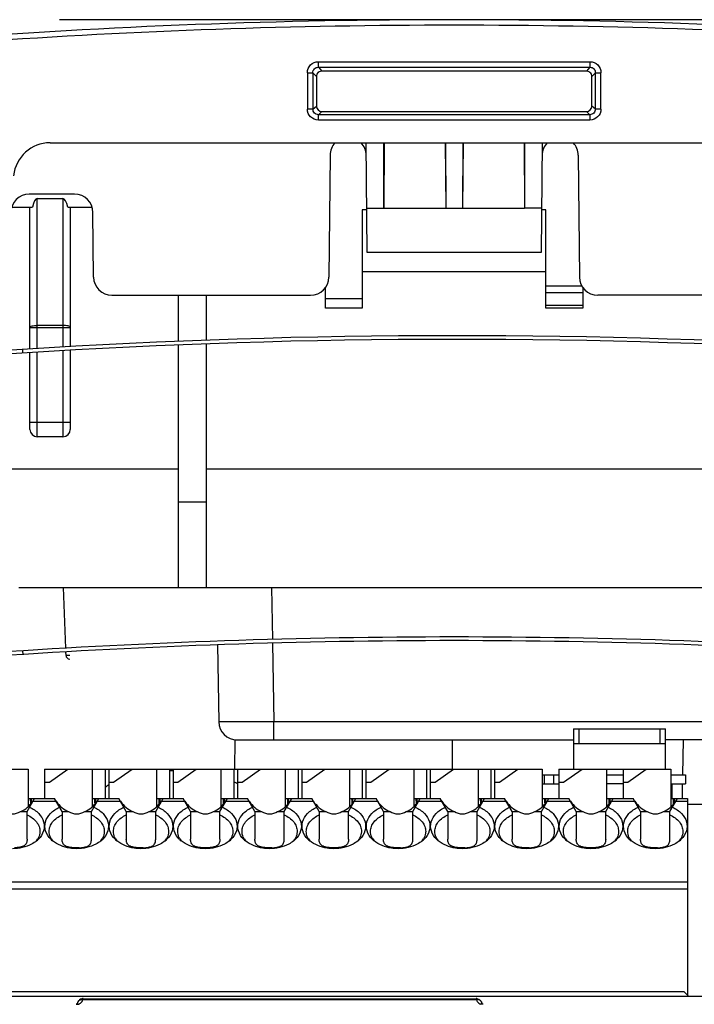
# Model space of a CAD drawing. Header units: millimetres. Extents: x 88 to 1193, y 471 to 1243.
# Tile 24 of 47: x 244 to 281, y 888 to 942. Entities that reach past the tile are written whole.
import ezdxf

# ---------------------------------------------------------------- set-up
doc = ezdxf.new("R2010")
doc.units = ezdxf.units.MM
doc.header["$LTSCALE"] = 20
doc.layers.get('0').update_dxf_attribs({"linetype": 'CONTINUOUS'})
for name, color, linetype in [('03_ALL_AXES', 7, 'CONTINUOUS'), ('07_ALL_FEATURES', 7, 'CONTINUOUS'), ('7_ALL_FEATURES', 7, 'CONTINUOUS')]:
    doc.layers.add(name, color=color, linetype=linetype)

msp = doc.modelspace()

# ---------------------------------------------------------------- linework, layer by layer
at = {"color": 0, "linetype": 'Continuous'}
for p, q in [((263.925, 931.249), (263.942, 934.817)), ((267.283, 934.817), (267.3, 931.249)), ((268.242, 934.817), (268.225, 931.249)), ((271.583, 934.817), (271.6, 931.249)), ((263.925, 931.249), (271.6, 931.249)), ((272.508, 928.836), (263.017, 928.836))]:
    msp.add_line(p, q, dxfattribs=at)
at = {"layer": '03_ALL_AXES', "color": 0, "linetype": 'Continuous'}
for p, q in [((244.662, 923.588), (244.662, 931.317)), ((246.862, 931.317), (246.862, 923.713)), ((262.762, 927.817), (272.762, 927.817)), ((244.662, 924.762), (246.862, 924.762)), ((245.062, 923.611), (245.062, 924.871)), ((246.462, 924.871), (245.062, 924.871)), ((246.462, 924.871), (246.462, 923.69)), ((246.462, 923.49), (246.462, 918.817)), ((246.862, 923.513), (246.862, 919.217)), ((244.662, 919.217), (244.662, 923.388)), ((245.062, 918.817), (245.062, 923.411)), ((244.662, 919.617), (246.862, 919.617)), ((246.462, 918.817), (245.062, 918.817)), ((286.23, 917.052), (254.262, 917.052)), ((252.762, 910.617), (283.612, 910.617)), ((257.817, 910.617), (257.867, 907.774)), ((254.872, 907.489), (254.945, 903.3)), ((257.87, 907.574), (257.945, 903.3)), ((257.945, 902.317), (257.945, 903.3)), ((283.612, 903.3), (257.945, 903.3)), ((255.824, 900.717), (255.838, 902.32)), ((255.838, 902.317), (274.262, 902.317)), ((267.662, 902.317), (267.662, 900.717)), ((281.312, 902.317), (279.262, 902.317)), ((280.223, 902.317), (280.19, 900.42)), ((280.182, 899.92), (280.168, 899.117)), ((280.462, 898.817), (281.312, 898.817))]:
    msp.add_line(p, q, dxfattribs=at)
for centre, radius, start, end in [((245.062, 919.217), 0.4, 180, 270), ((246.462, 919.217), 0.4, 270, 0), ((255.945, 903.317), 1, 181, 270)]:
    msp.add_arc(centre, radius, start, end, dxfattribs=at)
for points, knots in [([(244.662, 924.784), (244.662, 924.799), (244.709, 924.83), (244.837, 924.86), (244.968, 924.871), (245.062, 924.871)], [0, 0, 0, 0, 0.1074, 0.324351, 1, 1, 1, 1]), ([(246.862, 924.784), (246.862, 924.799), (246.816, 924.83), (246.687, 924.86), (246.557, 924.871), (246.462, 924.871)], [0, 0, 0, 0, 0.1074, 0.324351, 1, 1, 1, 1]), ([(257.945, 903.3), (257.562, 903.298), (257.007, 903.295), (256.3, 903.293), (255.851, 903.292), (255.484, 903.293), (255.231, 903.292), (255.086, 903.297), (255.008, 903.293), (254.976, 903.303), (254.945, 903.295), (254.945, 903.3)], [0, 0, 0, 0, 0.382654, 0.555527, 0.707053, 0.831408, 0.923817, 0.956881, 0.980733, 0.995146, 1, 1, 1, 1])]:
    msp.add_open_spline(points, degree=3, knots=knots, dxfattribs=at)
at = {"layer": '07_ALL_FEATURES', "color": 0, "linetype": 'Continuous'}
for p, q in [((288.91, 941.517), (246.272, 941.517)), ((260.37, 938.928), (260.37, 939.227)), ((260.37, 939.227), (275.155, 939.227)), ((275.155, 939.227), (275.155, 938.928)), ((259.772, 938.628), (260.071, 938.629)), ((259.772, 938.628), (259.774, 936.645)), ((260.071, 938.629), (260.073, 936.645)), ((260.071, 938.629), (260.262, 938.418)), ((260.37, 938.928), (260.562, 938.717)), ((260.37, 938.928), (275.155, 938.928)), ((275.155, 938.928), (274.963, 938.717)), ((275.453, 938.629), (275.262, 938.418)), ((275.452, 936.645), (275.453, 938.629)), ((275.453, 938.629), (275.752, 938.628)), ((275.751, 936.645), (275.752, 938.628)), ((260.262, 938.418), (260.262, 936.816)), ((275.262, 936.816), (275.262, 938.418)), ((260.073, 936.645), (259.774, 936.645)), ((260.073, 936.645), (260.262, 936.816)), ((260.372, 936.347), (260.561, 936.517)), ((260.372, 936.048), (260.372, 936.347)), ((275.153, 936.347), (260.372, 936.347)), ((260.561, 936.517), (274.964, 936.517)), ((275.153, 936.347), (274.964, 936.517)), ((275.153, 936.347), (275.153, 936.048)), ((275.452, 936.645), (275.262, 936.816)), ((275.751, 936.645), (275.452, 936.645)), ((275.153, 936.048), (260.372, 936.048)), ((245.766, 934.817), (291.262, 934.817)), ((263.017, 928.836), (262.965, 934.817)), ((263.954, 934.817), (263.925, 931.249)), ((267.271, 934.817), (267.3, 931.249)), ((268.254, 934.817), (268.225, 931.249)), ((271.571, 934.817), (271.6, 931.249)), ((272.56, 934.817), (272.508, 928.836)), ((261.004, 934.142), (260.946, 927.509)), ((274.521, 934.142), (274.579, 927.509)), ((247.098, 932.017), (244.627, 932.017)), ((245.062, 924.871), (245.062, 931.786)), ((245.062, 931.786), (246.462, 931.786)), ((246.462, 931.786), (246.462, 924.871)), ((243.674, 931.317), (244.797, 931.317)), ((246.728, 931.317), (248.051, 931.317)), ((248.129, 927.509), (248.098, 931.026)), ((262.762, 931.167), (262.762, 925.817)), ((262.996, 931.167), (262.762, 931.167)), ((262.996, 931.249), (263.925, 931.249)), ((272.529, 931.249), (271.6, 931.249)), ((272.762, 931.167), (272.527, 931.167)), ((272.762, 925.817), (272.762, 931.167)), ((260.762, 925.817), (260.762, 926.942)), ((272.762, 927.025), (274.711, 927.025)), ((274.762, 926.942), (274.762, 925.817)), ((249.129, 926.517), (259.946, 926.517)), ((252.762, 924.001), (252.762, 926.517)), ((254.262, 926.517), (254.262, 924.064)), ((262.762, 926.319), (260.762, 926.319)), ((272.762, 926.67), (274.762, 926.67)), ((289.458, 926.517), (275.579, 926.517)), ((262.762, 925.817), (260.762, 925.817)), ((274.762, 925.964), (272.762, 925.964)), ((274.762, 925.817), (272.762, 925.817)), ((244.262, 923.566), (244.262, 923.365)), ((252.762, 910.617), (252.762, 923.801)), ((254.262, 923.864), (254.262, 910.617)), ((252.762, 917.052), (241.221, 917.052)), ((252.762, 915.264), (254.262, 915.264)), ((244.062, 910.617), (252.762, 910.617)), ((246.616, 907.298), (246.5, 910.617)), ((246.629, 906.91), (246.623, 907.099)), ((223.262, 888.367), (293.262, 888.367)), ((238.562, 888.617), (280.262, 888.617)), ((247.551, 888.189), (247.551, 888.223)), ((247.551, 888.223), (268.973, 888.223)), ((247.551, 888.189), (268.973, 888.189)), ((268.973, 888.223), (268.973, 888.189)), ((280.512, 888.367), (280.262, 888.617)), ((269.264, 887.999), (269.263, 888))]:
    msp.add_line(p, q, dxfattribs=at)
for points in [[(247.227, 887.951), (247.216, 887.942), (247.204, 887.933), (247.189, 887.924)], [(247.261, 888), (247.261, 887.998), (247.259, 887.994), (247.257, 887.989), (247.254, 887.982), (247.249, 887.975), (247.243, 887.967), (247.236, 887.959), (247.227, 887.951)], [(269.333, 887.925), (269.318, 887.935), (269.306, 887.944), (269.296, 887.953), (269.287, 887.961), (269.28, 887.969), (269.275, 887.977), (269.27, 887.984), (269.267, 887.99), (269.265, 887.995), (269.264, 887.999)]]:
    msp.add_lwpolyline(points, dxfattribs=at)
for centre, radius, start, end in [((267.762, 571.517), 370, 85.63459, 94.36541), ((267.762, 571.517), 369.7, 85.97825, 94.02175), ((245.766, 932.817), 2, 90, 174.0932), ((261.987, 934.134), 0.984, 135.8013, 179.5), ((261.987, 934.134), 0.984, 0.5, 44.1987), ((273.537, 934.134), 0.984, 135.8013, 179.5), ((273.537, 934.134), 0.984, 0.5, 44.1987), ((244.627, 931.017), 1, 90, 179.5), ((247.098, 931.017), 1, 0.5, 90), ((249.129, 927.517), 1, 180.5, 270), ((259.946, 927.517), 1, 270, 359.5), ((275.579, 927.517), 1, 180.5, 270), ((267.762, 556.517), 367.6, 86.5915, 93.89931), ((267.762, 556.517), 367.8, 86.595, 93.89391), ((246.829, 906.917), 0.2, 182, 270), ((247.551, 887.924), 0.299, 128.6614, 141.5046), ((247.563, 887.928), 0.304, 101.5061, 104.7704), ((247.563, 887.931), 0.301, 90.0527, 101.5303), ((268.962, 887.931), 0.301, 78.4697, 89.9473), ((269.315, 888.28), 0.354, 194.9806, 203.0187), ((268.962, 887.928), 0.304, 75.2296, 78.4939), ((268.974, 887.924), 0.299, 38.4954, 51.3386), ((247.072, 888.397), 0.538, 297.9908, 301.3411)]:
    msp.add_arc(centre, radius, start, end, dxfattribs=at)
for centre, major_axis, ratio, start_param, end_param in [((260.564, 936.818), (0.214, 0.213), 0.992432, 2.362499, 3.925699), ((274.961, 936.818), (0.214, -0.213), 0.992432, -0.784106, 0.779094), ((245.062, 929.92), (0, 1.867), 0.214274, 0, 0.724643), ((246.462, 929.92), (0, 1.867), 0.214274, 5.558543, 6.283185)]:
    msp.add_ellipse(centre, major_axis=major_axis, ratio=ratio, start_param=start_param, end_param=end_param, dxfattribs=at)
for points, knots in [([(259.772, 938.628), (259.772, 938.781), (259.899, 939.099), (260.217, 939.226), (260.37, 939.227)], [0, 0, 0, 0, 0.500024, 1, 1, 1, 1]), ([(275.155, 939.227), (275.308, 939.227), (275.626, 939.099), (275.752, 938.781), (275.752, 938.628)], [0, 0, 0, 0, 0.499983, 1, 1, 1, 1]), ([(260.071, 938.629), (260.071, 938.705), (260.133, 938.866), (260.293, 938.929), (260.37, 938.928)], [0, 0, 0, 0, 0.499944, 1, 1, 1, 1]), ([(275.155, 938.928), (275.232, 938.929), (275.392, 938.866), (275.454, 938.705), (275.453, 938.629)], [0, 0, 0, 0, 0.500062, 1, 1, 1, 1]), ([(260.372, 936.048), (260.22, 936.048), (259.901, 936.175), (259.774, 936.493), (259.774, 936.645)], [0, 0, 0, 0, 0.500021, 1, 1, 1, 1]), ([(260.372, 936.347), (260.296, 936.346), (260.135, 936.409), (260.072, 936.569), (260.073, 936.645)], [0, 0, 0, 0, 0.499949, 1, 1, 1, 1]), ([(275.452, 936.645), (275.452, 936.569), (275.389, 936.409), (275.229, 936.347), (275.153, 936.347)], [0, 0, 0, 0, 0.500058, 1, 1, 1, 1]), ([(275.751, 936.645), (275.751, 936.493), (275.623, 936.175), (275.305, 936.048), (275.153, 936.048)], [0, 0, 0, 0, 0.499985, 1, 1, 1, 1]), ([(246.829, 906.91), (246.804, 906.909), (246.758, 906.909), (246.691, 906.905), (246.66, 906.912), (246.629, 906.905), (246.629, 906.91)], [0, 0, 0, 0, 0.38219, 0.706179, 0.922861, 1, 1, 1, 1])]:
    msp.add_open_spline(points, degree=3, knots=knots, dxfattribs=at)
for points in [[(260.37, 938.65), (260.306, 938.594), (260.262, 938.503), (260.262, 938.418)], [(260.562, 938.717), (260.493, 938.716), (260.419, 938.69), (260.367, 938.645)], [(263.37, 938.717), (262.434, 938.717), (261.498, 938.717), (260.562, 938.717)], [(272.155, 938.717), (269.227, 938.717), (266.298, 938.717), (263.37, 938.717)], [(274.963, 938.717), (274.027, 938.717), (273.091, 938.717), (272.155, 938.717)], [(275.158, 938.645), (275.106, 938.69), (275.032, 938.716), (274.963, 938.717)], [(275.262, 938.418), (275.262, 938.504), (275.218, 938.595), (275.153, 938.651)], [(247.317, 888.11), (247.289, 888.075), (247.269, 888.033), (247.259, 887.989)], [(247.276, 888.039), (247.285, 888.059), (247.298, 888.078), (247.312, 888.095)], [(247.312, 888.095), (247.368, 888.16), (247.466, 888.199), (247.551, 888.189)], [(247.483, 888.215), (247.44, 888.205), (247.398, 888.185), (247.364, 888.157)], [(247.486, 888.222), (247.445, 888.211), (247.405, 888.191), (247.373, 888.164)], [(247.551, 888.223), (247.528, 888.223), (247.505, 888.22), (247.483, 888.215)], [(247.502, 888.08), (247.524, 888.114), (247.541, 888.151), (247.551, 888.189)], [(268.973, 888.223), (268.996, 888.223), (269.019, 888.22), (269.042, 888.215)], [(269.213, 888.095), (269.157, 888.16), (269.058, 888.199), (268.973, 888.189)], [(268.99, 888.142), (268.999, 888.12), (269.01, 888.099), (269.023, 888.08)], [(269.039, 888.222), (269.08, 888.211), (269.119, 888.191), (269.152, 888.164)], [(269.042, 888.215), (269.085, 888.205), (269.126, 888.185), (269.161, 888.157)], [(269.208, 888.11), (269.234, 888.077), (269.253, 888.038), (269.264, 887.998)], [(269.264, 887.998), (269.255, 888.033), (269.236, 888.067), (269.213, 888.095)], [(247.184, 887.921), (247.209, 887.934), (247.239, 887.939), (247.267, 887.936)], [(247.261, 887.999), (247.265, 888.013), (247.27, 888.026), (247.276, 888.039)], [(247.267, 887.936), (247.287, 887.935), (247.306, 887.929), (247.325, 887.922)], [(247.352, 887.938), (247.378, 887.953), (247.403, 887.972), (247.425, 887.992)], [(247.425, 887.992), (247.454, 888.018), (247.481, 888.048), (247.502, 888.08)], [(269.023, 888.08), (269.047, 888.043), (269.078, 888.009), (269.112, 887.981)], [(269.112, 887.981), (269.139, 887.958), (269.169, 887.939), (269.2, 887.922)], [(269.257, 887.936), (269.238, 887.935), (269.218, 887.929), (269.2, 887.922)], [(269.262, 887.932), (269.262, 887.95), (269.26, 887.969), (269.256, 887.987)], [(269.341, 887.921), (269.316, 887.934), (269.286, 887.939), (269.257, 887.936)]]:
    msp.add_open_spline(points, degree=3, dxfattribs=at)
at = {"layer": '7_ALL_FEATURES', "color": 0, "linetype": 'Continuous'}
for p, q in [((244.259, 907.165), (244.273, 906.965)), ((274.262, 902.917), (274.262, 900.717)), ((274.262, 902.917), (279.262, 902.917)), ((274.562, 902.117), (274.562, 902.917)), ((278.962, 902.917), (278.962, 902.117)), ((279.262, 900.717), (279.262, 902.917)), ((274.262, 902.117), (279.262, 902.117)), ((241.962, 900.717), (244.562, 900.717)), ((244.562, 900.717), (244.562, 898.671)), ((245.462, 900.717), (245.462, 899.117)), ((245.462, 900.717), (272.562, 900.717)), ((245.724, 900.017), (246.724, 900.717)), ((248.062, 900.717), (248.062, 898.671)), ((248.762, 900.717), (248.762, 899.117)), ((248.962, 900.717), (248.962, 899.117)), ((249.224, 900.017), (250.224, 900.717)), ((251.562, 900.717), (251.562, 898.671)), ((252.262, 900.717), (252.262, 899.117)), ((252.462, 900.717), (252.462, 899.117)), ((252.724, 900.017), (253.724, 900.717)), ((255.062, 900.717), (255.062, 898.671)), ((255.762, 900.717), (255.762, 899.117)), ((255.962, 900.717), (255.962, 899.117)), ((256.224, 900.017), (257.224, 900.717)), ((258.562, 900.717), (258.562, 898.671)), ((259.262, 900.717), (259.262, 899.117)), ((259.462, 900.717), (259.462, 899.117)), ((259.724, 900.017), (260.724, 900.717)), ((262.062, 900.717), (262.062, 898.671)), ((262.762, 900.717), (262.762, 899.117)), ((262.962, 900.717), (262.962, 899.117)), ((263.224, 900.017), (264.224, 900.717)), ((265.562, 900.717), (265.562, 898.671)), ((266.262, 900.717), (266.262, 899.117)), ((266.462, 900.717), (266.462, 899.117)), ((266.724, 900.017), (267.724, 900.717)), ((269.062, 900.717), (269.062, 898.671)), ((269.762, 900.717), (269.762, 899.117)), ((269.962, 900.717), (269.962, 899.117)), ((270.224, 900.017), (271.224, 900.717)), ((272.562, 900.717), (272.562, 898.671)), ((273.462, 900.717), (273.462, 899.117)), ((273.462, 900.717), (279.562, 900.717)), ((273.724, 900.017), (274.724, 900.717)), ((276.062, 900.717), (276.062, 898.671)), ((276.962, 900.717), (276.962, 899.117)), ((277.224, 900.017), (278.224, 900.717)), ((279.562, 900.717), (279.562, 898.671)), ((245.462, 900.017), (245.724, 900.017)), ((248.962, 900.017), (249.224, 900.017)), ((252.462, 900.017), (252.724, 900.017)), ((255.771, 900.032), (255.765, 900.035)), ((255.923, 899.953), (255.917, 899.957)), ((255.962, 900.017), (256.224, 900.017)), ((259.462, 900.017), (259.724, 900.017)), ((262.962, 900.017), (263.224, 900.017)), ((266.462, 900.017), (266.724, 900.017)), ((269.962, 900.017), (270.224, 900.017)), ((272.562, 900.417), (273.462, 900.417)), ((272.562, 899.917), (273.462, 899.917)), ((272.662, 900.417), (272.662, 899.917)), ((273.162, 900.417), (273.162, 899.917)), ((273.462, 900.017), (273.724, 900.017)), ((276.062, 900.417), (276.962, 900.417)), ((276.962, 899.917), (276.062, 899.917)), ((276.962, 900.017), (277.224, 900.017)), ((279.562, 900.417), (280.362, 900.417)), ((279.562, 899.917), (280.362, 899.917)), ((279.612, 899.917), (279.612, 899.117)), ((280.362, 900.417), (280.362, 899.917)), ((244.512, 898.417), (244.917, 899.117)), ((244.562, 899.117), (246.008, 899.117)), ((244.752, 898.917), (244.752, 898.872)), ((244.752, 898.917), (244.787, 898.917)), ((244.832, 898.971), (246.093, 898.971)), ((246.412, 898.417), (246.008, 899.117)), ((248.012, 898.417), (248.417, 899.117)), ((248.062, 899.117), (249.508, 899.117)), ((248.252, 898.917), (248.252, 898.872)), ((248.252, 898.917), (248.287, 898.917)), ((248.332, 898.971), (249.593, 898.971)), ((249.912, 898.417), (249.508, 899.117)), ((251.512, 898.417), (251.917, 899.117)), ((251.562, 899.117), (253.008, 899.117)), ((251.752, 898.917), (251.752, 898.872)), ((251.752, 898.917), (251.787, 898.917)), ((251.832, 898.971), (253.093, 898.971)), ((253.412, 898.417), (253.008, 899.117)), ((255.012, 898.417), (255.417, 899.117)), ((255.062, 899.117), (256.508, 899.117)), ((255.252, 898.917), (255.252, 898.872)), ((255.252, 898.917), (255.287, 898.917)), ((255.332, 898.971), (256.593, 898.971)), ((256.912, 898.417), (256.508, 899.117)), ((258.512, 898.417), (258.917, 899.117)), ((258.562, 899.117), (260.008, 899.117)), ((258.752, 898.917), (258.752, 898.872)), ((258.752, 898.917), (258.787, 898.917)), ((258.832, 898.971), (260.093, 898.971)), ((260.412, 898.417), (260.008, 899.117)), ((262.012, 898.417), (262.417, 899.117)), ((262.062, 899.117), (263.508, 899.117)), ((262.252, 898.917), (262.252, 898.872)), ((262.252, 898.917), (262.287, 898.917)), ((262.332, 898.971), (263.593, 898.971)), ((263.912, 898.417), (263.508, 899.117)), ((265.512, 898.417), (265.917, 899.117)), ((265.562, 899.117), (267.008, 899.117)), ((265.752, 898.917), (265.752, 898.872)), ((265.752, 898.917), (265.787, 898.917)), ((265.832, 898.971), (267.093, 898.971)), ((267.412, 898.417), (267.008, 899.117)), ((269.012, 898.417), (269.417, 899.117)), ((269.062, 899.117), (270.508, 899.117)), ((269.252, 898.917), (269.252, 898.872)), ((269.252, 898.917), (269.287, 898.917)), ((269.332, 898.971), (270.593, 898.971)), ((270.912, 898.417), (270.508, 899.117)), ((272.512, 898.417), (272.917, 899.117)), ((272.562, 899.117), (274.008, 899.117)), ((272.752, 898.917), (272.752, 898.872)), ((272.752, 898.917), (272.787, 898.917)), ((272.832, 898.971), (274.093, 898.971)), ((274.412, 898.417), (274.008, 899.117)), ((276.012, 898.417), (276.417, 899.117)), ((276.062, 899.117), (277.508, 899.117)), ((276.252, 898.917), (276.287, 898.917)), ((276.252, 898.917), (276.252, 898.872)), ((276.332, 898.971), (277.593, 898.971)), ((277.912, 898.417), (277.508, 899.117)), ((279.512, 898.417), (279.917, 899.117)), ((279.562, 899.117), (280.462, 899.117)), ((279.752, 898.917), (279.787, 898.917)), ((279.752, 898.917), (279.752, 898.872)), ((279.832, 898.971), (280.462, 898.971)), ((280.462, 899.117), (280.462, 888.417)), ((244.152, 898.417), (244.512, 898.417)), ((244.512, 896.912), (244.512, 898.417)), ((246.412, 898.417), (246.412, 896.912)), ((246.412, 898.417), (246.772, 898.417)), ((247.652, 898.417), (248.012, 898.417)), ((248.012, 896.912), (248.012, 898.417)), ((249.912, 898.417), (249.912, 896.912)), ((249.912, 898.417), (250.272, 898.417)), ((251.152, 898.417), (251.512, 898.417)), ((251.512, 896.912), (251.512, 898.417)), ((253.412, 898.417), (253.412, 896.912)), ((253.412, 898.417), (253.772, 898.417)), ((254.652, 898.417), (255.012, 898.417)), ((255.012, 896.912), (255.012, 898.417)), ((256.912, 898.417), (256.912, 896.912)), ((256.912, 898.417), (257.272, 898.417)), ((258.152, 898.417), (258.512, 898.417)), ((258.512, 896.912), (258.512, 898.417)), ((260.412, 898.417), (260.412, 896.912)), ((260.412, 898.417), (260.772, 898.417)), ((261.652, 898.417), (262.012, 898.417)), ((262.012, 896.912), (262.012, 898.417)), ((263.912, 898.417), (263.912, 896.912)), ((263.912, 898.417), (264.272, 898.417)), ((265.152, 898.417), (265.512, 898.417)), ((265.512, 896.912), (265.512, 898.417)), ((267.412, 898.417), (267.412, 896.912)), ((267.412, 898.417), (267.772, 898.417)), ((268.652, 898.417), (269.012, 898.417)), ((269.012, 896.912), (269.012, 898.417)), ((270.912, 898.417), (270.912, 896.912)), ((270.912, 898.417), (271.272, 898.417)), ((272.152, 898.417), (272.512, 898.417)), ((272.512, 896.912), (272.512, 898.417)), ((274.412, 898.417), (274.412, 896.912)), ((274.412, 898.417), (274.772, 898.417)), ((275.652, 898.417), (276.012, 898.417)), ((276.012, 896.912), (276.012, 898.417)), ((277.912, 898.417), (278.272, 898.417)), ((277.912, 898.417), (277.912, 896.912)), ((279.152, 898.417), (279.512, 898.417)), ((279.512, 896.912), (279.512, 898.417)), ((280.462, 894.564), (238.552, 894.564)), ((238.553, 894.21), (280.462, 894.21))]:
    msp.add_line(p, q, dxfattribs=at)
for centre, radius, start, end in [((267.762, 540.417), 367.5, 86.09932, 93.90068), ((267.762, 540.417), 367.3, 86.09932, 93.90068), ((252.512, 889.534), 11.098, 90.2568, 91.2905), ((254.319, 897.045), 3.322, 61.2523, 64.0794), ((254.454, 897.293), 3.039, 60.211, 61.0846), ((244.259, 897.422), 0.974, 321.9809, 329.3251), ((244.138, 897.9), 1.398, 309.5025, 314.9483), ((246.787, 897.9), 1.398, 225.0516, 230.4976), ((246.666, 897.422), 0.974, 210.6749, 218.0192), ((247.759, 897.422), 0.974, 321.9809, 329.3251), ((247.638, 897.9), 1.398, 309.5025, 314.9483), ((250.287, 897.9), 1.398, 225.0516, 230.4976), ((250.166, 897.422), 0.974, 210.6749, 218.0192), ((251.259, 897.422), 0.974, 321.9809, 329.3251), ((251.138, 897.9), 1.398, 309.5025, 314.9483), ((253.787, 897.9), 1.398, 225.0516, 230.4976), ((253.666, 897.422), 0.974, 210.6749, 218.0192), ((254.759, 897.422), 0.974, 321.9809, 329.3251), ((254.638, 897.9), 1.398, 309.5025, 314.9483), ((257.287, 897.9), 1.398, 225.0516, 230.4976), ((257.166, 897.422), 0.974, 210.6749, 218.0192), ((258.259, 897.422), 0.974, 321.9809, 329.3251), ((258.138, 897.9), 1.398, 309.5025, 314.9483), ((260.787, 897.9), 1.398, 225.0516, 230.4976), ((260.666, 897.422), 0.974, 210.6749, 218.0192), ((261.759, 897.422), 0.974, 321.9809, 329.3251), ((261.638, 897.9), 1.398, 309.5025, 314.9483), ((264.287, 897.9), 1.398, 225.0516, 230.4976), ((264.166, 897.422), 0.974, 210.6749, 218.0192), ((265.259, 897.422), 0.974, 321.9809, 329.3251), ((265.138, 897.9), 1.398, 309.5025, 314.9483), ((267.787, 897.9), 1.398, 225.0516, 230.4976), ((267.666, 897.422), 0.974, 210.6749, 218.0192), ((268.759, 897.422), 0.974, 321.9809, 329.3251), ((268.638, 897.9), 1.398, 309.5025, 314.9483), ((271.287, 897.9), 1.398, 225.0516, 230.4976), ((271.166, 897.422), 0.974, 210.6749, 218.0192), ((272.259, 897.422), 0.974, 321.9809, 329.3251), ((272.138, 897.9), 1.398, 309.5025, 314.9483), ((274.787, 897.9), 1.398, 225.0516, 230.4976), ((274.666, 897.422), 0.974, 210.6749, 218.0192), ((275.759, 897.422), 0.974, 321.9809, 329.3251), ((275.638, 897.9), 1.398, 309.5025, 314.9483), ((278.287, 897.9), 1.398, 225.0516, 230.4976), ((278.166, 897.422), 0.974, 210.6749, 218.0192), ((279.259, 897.422), 0.974, 321.9809, 329.3251), ((279.138, 897.9), 1.398, 309.5025, 314.9483), ((247.211, 899.593), 3.154, 267.9664, 270.0231), ((247.214, 899.595), 3.156, 269.9775, 272.013), ((250.711, 899.593), 3.154, 267.9664, 270.0231), ((250.714, 899.595), 3.156, 269.9775, 272.013), ((254.211, 899.593), 3.154, 267.9664, 270.0231), ((254.214, 899.596), 3.158, 269.978, 271.9983), ((257.711, 899.593), 3.154, 267.9664, 270.0231), ((257.714, 899.595), 3.156, 269.9775, 272.013), ((261.211, 899.593), 3.154, 267.9664, 270.0231), ((261.214, 899.596), 3.158, 269.978, 271.9983), ((264.711, 899.593), 3.154, 267.9664, 270.0231), ((264.714, 899.595), 3.156, 269.9775, 272.013), ((268.211, 899.593), 3.154, 267.9664, 270.0231), ((268.214, 899.595), 3.156, 269.9775, 272.013), ((271.711, 899.593), 3.154, 267.9664, 270.0231), ((271.714, 899.595), 3.156, 269.9775, 272.013), ((275.211, 899.593), 3.154, 267.9664, 270.0231), ((275.214, 899.596), 3.158, 269.978, 271.9983), ((278.711, 899.593), 3.154, 267.9664, 270.0231), ((278.714, 899.595), 3.156, 269.9775, 272.013)]:
    msp.add_arc(centre, radius, start, end, dxfattribs=at)
for centre, major_axis, ratio, start_param, end_param in [((243.712, 900.112), (0, 1.779), 0.816497, -2.83382, -2.267626), ((244.693, 898.617), (0, 0.5), 0.034921, 5.129006, 6.283185), ((244.745, 898.917), (0, 0.2), 0.034921, -1.570796, 0), ((247.212, 900.112), (0, 1.779), 0.816497, -4.015559, -3.449365), ((247.212, 900.112), (0, 1.779), 0.816497, -2.83382, -2.267626), ((248.193, 898.617), (0, 0.5), 0.034921, 5.129006, 6.283185), ((248.245, 898.917), (0, 0.2), 0.034921, -1.570796, 0), ((250.712, 900.112), (0, 1.779), 0.816497, -4.015559, -3.449365), ((250.712, 900.112), (0, 1.779), 0.816497, -2.83382, -2.267626), ((251.693, 898.617), (0, 0.5), 0.034921, 5.129006, 6.283185), ((251.745, 898.917), (0, 0.2), 0.034921, -1.570796, 0), ((254.212, 900.112), (0, 1.779), 0.816497, -4.015559, -3.449365), ((254.212, 900.112), (0, 1.779), 0.816497, -2.83382, -2.267626), ((255.193, 898.617), (0, 0.5), 0.034921, 5.129006, 6.283185), ((255.245, 898.917), (0, 0.2), 0.034921, -1.570796, 0), ((257.712, 900.112), (0, 1.779), 0.816497, -4.015559, -3.449365), ((257.712, 900.112), (0, 1.779), 0.816497, -2.83382, -2.267626), ((258.693, 898.617), (0, 0.5), 0.034921, 5.129006, 6.283185), ((258.745, 898.917), (0, 0.2), 0.034921, -1.570796, 0), ((261.212, 900.112), (0, 1.779), 0.816497, -4.015559, -3.449365), ((261.212, 900.112), (0, 1.779), 0.816497, -2.83382, -2.267626), ((262.193, 898.617), (0, 0.5), 0.034921, 5.129006, 6.283185), ((262.245, 898.917), (0, 0.2), 0.034921, -1.570796, 0), ((264.712, 900.112), (0, 1.779), 0.816497, -4.015559, -3.449365), ((264.712, 900.112), (0, 1.779), 0.816497, -2.83382, -2.267626), ((265.693, 898.617), (0, 0.5), 0.034921, 5.129006, 6.283185), ((265.745, 898.917), (0, 0.2), 0.034921, -1.570796, 0), ((268.212, 900.112), (0, 1.779), 0.816497, -4.015559, -3.449365), ((268.212, 900.112), (0, 1.779), 0.816497, -2.83382, -2.267626), ((269.193, 898.617), (0, 0.5), 0.034921, 5.129006, 6.283185), ((269.245, 898.917), (0, 0.2), 0.034921, -1.570796, 0), ((271.712, 900.112), (0, 1.779), 0.816497, -4.015559, -3.449365), ((271.712, 900.112), (0, 1.779), 0.816497, -2.83382, -2.267626), ((272.693, 898.617), (0, 0.5), 0.034921, 5.129006, 6.283185), ((272.745, 898.917), (0, 0.2), 0.034921, -1.570796, 0), ((275.212, 900.112), (0, 1.779), 0.816497, -4.015559, -3.449365), ((275.212, 900.112), (0, 1.779), 0.816497, -2.83382, -2.267626), ((276.193, 898.617), (0, 0.5), 0.034921, 5.129006, 6.283185), ((276.245, 898.917), (0, 0.2), 0.034921, -1.570796, 0), ((278.712, 900.112), (0, 1.779), 0.816497, -4.015559, -3.449365), ((278.712, 900.112), (0, 1.779), 0.816497, -2.83382, -2.267626), ((279.693, 898.617), (0, 0.5), 0.034921, 5.129006, 6.283185), ((279.745, 898.917), (0, 0.2), 0.034921, -1.570796, 0), ((243.712, 899.085), (0, 0.8), 1, 2.559313, 3.723872), ((247.212, 899.085), (0, 0.8), 1, -3.723872, -3.141593), ((247.212, 899.085), (0.8, 0), 1, -1.570796, -0.988517), ((250.712, 899.085), (0.8, 0), 1, -2.153076, -1.570796), ((250.712, 899.085), (0, 0.8), 1, -3.141593, -2.559313), ((254.212, 899.085), (0.8, 0), 1, -2.153076, -1.570796), ((254.212, 899.085), (0, 0.8), 1, -3.141593, -2.559313), ((257.712, 899.085), (0, 0.8), 1, 2.559313, 3.723872), ((261.212, 899.085), (0, 0.8), 1, 2.559313, 3.723872), ((264.712, 899.085), (0, 0.8), 1, -3.723872, -3.141593), ((264.712, 899.085), (0.8, 0), 1, -1.570796, -0.988517), ((268.212, 899.085), (0, 0.8), 1, -3.723872, -3.141593), ((268.212, 899.085), (0.8, 0), 1, -1.570796, -0.988517), ((271.712, 899.085), (0, 0.8), 1, -3.723872, -3.141593), ((271.712, 899.085), (0.8, 0), 1, -1.570796, -0.988517), ((275.212, 899.085), (0.8, 0), 1, -2.153076, -1.570796), ((275.212, 899.085), (0, 0.8), 1, -3.141593, -2.559313), ((278.712, 899.085), (0.8, 0), 1, -2.153076, -1.570796), ((278.712, 899.085), (0, 0.8), 1, -3.141593, -2.559313), ((247.212, 894.317), (0, 2.121), 0.707107, 6.114676, 6.451677), ((250.712, 894.317), (0, 2.121), 0.707107, -0.168509, 0.168492), ((254.212, 894.317), (0, 2.121), 0.707107, -0.168509, 0.168492), ((257.712, 894.317), (0, 2.121), 0.707107, -0.168509, 0.168492), ((261.212, 894.317), (0, 2.121), 0.707107, -0.168509, 0.168492), ((264.712, 894.317), (0, 2.121), 0.707107, 6.114676, 6.451677), ((268.212, 894.317), (0, 2.121), 0.707107, 6.114676, 6.451677), ((271.712, 894.317), (0, 2.121), 0.707107, -0.168509, 0.168492), ((275.212, 894.317), (0, 2.121), 0.707107, -0.168509, 0.168492), ((278.712, 894.317), (0, 2.121), 0.707107, -0.168509, 0.168492)]:
    msp.add_ellipse(centre, major_axis=major_axis, ratio=ratio, start_param=start_param, end_param=end_param, dxfattribs=at)
msp.add_open_spline([(248.961, 899.871), (248.892, 899.827), (248.825, 899.781), (248.761, 899.731)], degree=3, dxfattribs=at)
for points, knots in [([(244.646, 898.648), (244.829, 898.565), (245.154, 898.355), (245.457, 897.878), (245.45, 897.332), (245.25, 897.035), (245.126, 896.91)], [0, 0, 0, 0, 0.280946, 0.525589, 0.753928, 1, 1, 1, 1]), ([(245.799, 896.91), (245.674, 897.035), (245.475, 897.332), (245.468, 897.878), (245.771, 898.355), (246.096, 898.565), (246.279, 898.648)], [0, 0, 0, 0, 0.246072, 0.474411, 0.719054, 1, 1, 1, 1]), ([(248.146, 898.648), (248.329, 898.565), (248.654, 898.355), (248.957, 897.878), (248.95, 897.332), (248.75, 897.035), (248.626, 896.91)], [0, 0, 0, 0, 0.280946, 0.525589, 0.753928, 1, 1, 1, 1]), ([(249.299, 896.91), (249.174, 897.035), (248.975, 897.332), (248.968, 897.878), (249.271, 898.355), (249.596, 898.565), (249.779, 898.648)], [0, 0, 0, 0, 0.246072, 0.474411, 0.719054, 1, 1, 1, 1]), ([(251.646, 898.648), (251.829, 898.565), (252.154, 898.355), (252.457, 897.878), (252.45, 897.332), (252.25, 897.035), (252.126, 896.91)], [0, 0, 0, 0, 0.280946, 0.525589, 0.753928, 1, 1, 1, 1]), ([(252.799, 896.91), (252.674, 897.035), (252.475, 897.332), (252.468, 897.878), (252.771, 898.355), (253.096, 898.565), (253.279, 898.648)], [0, 0, 0, 0, 0.246072, 0.474411, 0.719054, 1, 1, 1, 1]), ([(255.146, 898.648), (255.329, 898.565), (255.654, 898.355), (255.957, 897.878), (255.95, 897.332), (255.75, 897.035), (255.626, 896.91)], [0, 0, 0, 0, 0.280946, 0.525589, 0.753928, 1, 1, 1, 1]), ([(256.299, 896.91), (256.174, 897.035), (255.975, 897.332), (255.968, 897.878), (256.271, 898.355), (256.596, 898.565), (256.779, 898.648)], [0, 0, 0, 0, 0.246072, 0.474411, 0.719054, 1, 1, 1, 1]), ([(258.646, 898.648), (258.829, 898.565), (259.154, 898.355), (259.457, 897.878), (259.45, 897.332), (259.25, 897.035), (259.126, 896.91)], [0, 0, 0, 0, 0.280946, 0.525589, 0.753928, 1, 1, 1, 1]), ([(259.799, 896.91), (259.674, 897.035), (259.475, 897.332), (259.468, 897.878), (259.771, 898.355), (260.096, 898.565), (260.279, 898.648)], [0, 0, 0, 0, 0.246072, 0.474411, 0.719054, 1, 1, 1, 1]), ([(262.146, 898.648), (262.329, 898.565), (262.654, 898.355), (262.957, 897.878), (262.95, 897.332), (262.75, 897.035), (262.626, 896.91)], [0, 0, 0, 0, 0.280946, 0.525589, 0.753928, 1, 1, 1, 1]), ([(263.299, 896.91), (263.174, 897.035), (262.975, 897.332), (262.968, 897.878), (263.271, 898.355), (263.596, 898.565), (263.779, 898.648)], [0, 0, 0, 0, 0.246072, 0.474411, 0.719054, 1, 1, 1, 1]), ([(265.646, 898.648), (265.829, 898.565), (266.154, 898.355), (266.457, 897.878), (266.45, 897.332), (266.25, 897.035), (266.126, 896.91)], [0, 0, 0, 0, 0.280946, 0.525589, 0.753928, 1, 1, 1, 1]), ([(266.799, 896.91), (266.674, 897.035), (266.475, 897.332), (266.468, 897.878), (266.771, 898.355), (267.096, 898.565), (267.279, 898.648)], [0, 0, 0, 0, 0.246072, 0.474411, 0.719054, 1, 1, 1, 1]), ([(269.146, 898.648), (269.329, 898.565), (269.654, 898.355), (269.957, 897.878), (269.95, 897.332), (269.75, 897.035), (269.626, 896.91)], [0, 0, 0, 0, 0.280946, 0.525589, 0.753928, 1, 1, 1, 1]), ([(270.299, 896.91), (270.174, 897.035), (269.975, 897.332), (269.968, 897.878), (270.271, 898.355), (270.596, 898.565), (270.779, 898.648)], [0, 0, 0, 0, 0.246072, 0.474411, 0.719054, 1, 1, 1, 1]), ([(272.646, 898.648), (272.829, 898.565), (273.154, 898.355), (273.457, 897.878), (273.45, 897.332), (273.25, 897.035), (273.126, 896.91)], [0, 0, 0, 0, 0.280946, 0.525589, 0.753928, 1, 1, 1, 1]), ([(273.799, 896.91), (273.674, 897.035), (273.475, 897.332), (273.468, 897.878), (273.771, 898.355), (274.096, 898.565), (274.279, 898.648)], [0, 0, 0, 0, 0.246072, 0.474411, 0.719054, 1, 1, 1, 1]), ([(276.146, 898.648), (276.329, 898.565), (276.654, 898.355), (276.957, 897.878), (276.95, 897.332), (276.75, 897.035), (276.626, 896.91)], [0, 0, 0, 0, 0.280946, 0.525589, 0.753928, 1, 1, 1, 1]), ([(277.299, 896.91), (277.174, 897.035), (276.975, 897.332), (276.968, 897.878), (277.271, 898.355), (277.596, 898.565), (277.779, 898.648)], [0, 0, 0, 0, 0.246072, 0.474411, 0.719054, 1, 1, 1, 1]), ([(279.646, 898.648), (279.829, 898.565), (280.154, 898.355), (280.457, 897.878), (280.45, 897.332), (280.25, 897.035), (280.126, 896.91)], [0, 0, 0, 0, 0.280946, 0.525589, 0.753928, 1, 1, 1, 1]), ([(244.512, 898.232), (244.708, 898.145), (244.976, 897.959), (245.178, 897.61), (245.212, 897.424), (245.212, 897.334)], [0, 0, 0, 0, 0.537101, 0.775037, 1, 1, 1, 1]), ([(245.712, 897.334), (245.712, 897.424), (245.747, 897.61), (245.949, 897.959), (246.217, 898.145), (246.412, 898.232)], [0, 0, 0, 0, 0.224963, 0.462899, 1, 1, 1, 1]), ([(248.012, 898.232), (248.208, 898.145), (248.476, 897.959), (248.678, 897.61), (248.712, 897.424), (248.712, 897.334)], [0, 0, 0, 0, 0.537101, 0.775037, 1, 1, 1, 1]), ([(249.212, 897.334), (249.212, 897.424), (249.247, 897.61), (249.449, 897.959), (249.717, 898.145), (249.912, 898.232)], [0, 0, 0, 0, 0.224963, 0.462899, 1, 1, 1, 1]), ([(251.512, 898.232), (251.708, 898.145), (251.976, 897.959), (252.178, 897.61), (252.212, 897.424), (252.212, 897.334)], [0, 0, 0, 0, 0.537101, 0.775037, 1, 1, 1, 1]), ([(252.712, 897.334), (252.712, 897.424), (252.747, 897.61), (252.949, 897.959), (253.217, 898.145), (253.412, 898.232)], [0, 0, 0, 0, 0.224963, 0.462899, 1, 1, 1, 1]), ([(255.012, 898.232), (255.208, 898.145), (255.476, 897.959), (255.678, 897.61), (255.712, 897.424), (255.712, 897.334)], [0, 0, 0, 0, 0.537101, 0.775037, 1, 1, 1, 1]), ([(256.212, 897.334), (256.212, 897.424), (256.247, 897.61), (256.449, 897.959), (256.717, 898.145), (256.912, 898.232)], [0, 0, 0, 0, 0.224963, 0.462899, 1, 1, 1, 1]), ([(258.512, 898.232), (258.708, 898.145), (258.976, 897.959), (259.178, 897.61), (259.212, 897.424), (259.212, 897.334)], [0, 0, 0, 0, 0.537101, 0.775037, 1, 1, 1, 1]), ([(259.712, 897.334), (259.712, 897.424), (259.747, 897.61), (259.949, 897.959), (260.217, 898.145), (260.412, 898.232)], [0, 0, 0, 0, 0.224963, 0.462899, 1, 1, 1, 1]), ([(262.012, 898.232), (262.208, 898.145), (262.476, 897.959), (262.678, 897.61), (262.712, 897.424), (262.712, 897.334)], [0, 0, 0, 0, 0.537101, 0.775037, 1, 1, 1, 1]), ([(263.212, 897.334), (263.212, 897.424), (263.247, 897.61), (263.449, 897.959), (263.717, 898.145), (263.912, 898.232)], [0, 0, 0, 0, 0.224963, 0.462899, 1, 1, 1, 1]), ([(265.512, 898.232), (265.708, 898.145), (265.976, 897.959), (266.178, 897.61), (266.212, 897.424), (266.212, 897.334)], [0, 0, 0, 0, 0.537101, 0.775037, 1, 1, 1, 1]), ([(266.712, 897.334), (266.712, 897.424), (266.747, 897.61), (266.949, 897.959), (267.217, 898.145), (267.412, 898.232)], [0, 0, 0, 0, 0.224963, 0.462899, 1, 1, 1, 1]), ([(269.012, 898.232), (269.208, 898.145), (269.476, 897.959), (269.678, 897.61), (269.712, 897.424), (269.712, 897.334)], [0, 0, 0, 0, 0.537101, 0.775037, 1, 1, 1, 1]), ([(270.212, 897.334), (270.212, 897.424), (270.247, 897.61), (270.449, 897.959), (270.717, 898.145), (270.912, 898.232)], [0, 0, 0, 0, 0.224963, 0.462899, 1, 1, 1, 1]), ([(272.512, 898.232), (272.708, 898.145), (272.976, 897.959), (273.178, 897.61), (273.212, 897.424), (273.212, 897.334)], [0, 0, 0, 0, 0.537101, 0.775037, 1, 1, 1, 1]), ([(273.712, 897.334), (273.712, 897.424), (273.747, 897.61), (273.949, 897.959), (274.217, 898.145), (274.412, 898.232)], [0, 0, 0, 0, 0.224963, 0.462899, 1, 1, 1, 1]), ([(276.012, 898.232), (276.208, 898.145), (276.476, 897.959), (276.678, 897.61), (276.712, 897.424), (276.712, 897.334)], [0, 0, 0, 0, 0.537101, 0.775037, 1, 1, 1, 1]), ([(277.212, 897.334), (277.212, 897.424), (277.247, 897.61), (277.449, 897.959), (277.717, 898.145), (277.912, 898.232)], [0, 0, 0, 0, 0.224963, 0.462899, 1, 1, 1, 1]), ([(279.512, 898.232), (279.708, 898.145), (279.976, 897.959), (280.178, 897.61), (280.212, 897.424), (280.212, 897.334)], [0, 0, 0, 0, 0.537101, 0.775037, 1, 1, 1, 1]), ([(245.212, 897.334), (245.212, 897.299), (245.203, 897.157), (245.151, 897.018), (245.096, 896.925)], [0, 0, 0, 0, 0.245407, 1, 1, 1, 1]), ([(245.829, 896.925), (245.81, 896.957), (245.744, 897.084), (245.712, 897.229), (245.712, 897.334)], [0, 0, 0, 0, 0.258919, 1, 1, 1, 1]), ([(248.712, 897.334), (248.712, 897.299), (248.703, 897.157), (248.651, 897.018), (248.596, 896.925)], [0, 0, 0, 0, 0.245407, 1, 1, 1, 1]), ([(249.329, 896.925), (249.31, 896.957), (249.244, 897.084), (249.212, 897.229), (249.212, 897.334)], [0, 0, 0, 0, 0.258919, 1, 1, 1, 1]), ([(252.212, 897.334), (252.212, 897.299), (252.203, 897.157), (252.151, 897.018), (252.096, 896.925)], [0, 0, 0, 0, 0.245407, 1, 1, 1, 1]), ([(252.829, 896.925), (252.81, 896.957), (252.744, 897.084), (252.712, 897.229), (252.712, 897.334)], [0, 0, 0, 0, 0.258919, 1, 1, 1, 1]), ([(255.712, 897.334), (255.712, 897.299), (255.703, 897.157), (255.651, 897.018), (255.596, 896.925)], [0, 0, 0, 0, 0.245407, 1, 1, 1, 1]), ([(256.329, 896.925), (256.31, 896.957), (256.244, 897.084), (256.212, 897.229), (256.212, 897.334)], [0, 0, 0, 0, 0.258919, 1, 1, 1, 1]), ([(259.212, 897.334), (259.212, 897.299), (259.203, 897.157), (259.151, 897.018), (259.096, 896.925)], [0, 0, 0, 0, 0.245407, 1, 1, 1, 1]), ([(259.829, 896.925), (259.81, 896.957), (259.744, 897.084), (259.712, 897.229), (259.712, 897.334)], [0, 0, 0, 0, 0.258919, 1, 1, 1, 1]), ([(262.712, 897.334), (262.712, 897.299), (262.703, 897.157), (262.651, 897.018), (262.596, 896.925)], [0, 0, 0, 0, 0.245407, 1, 1, 1, 1]), ([(263.329, 896.925), (263.31, 896.957), (263.244, 897.084), (263.212, 897.229), (263.212, 897.334)], [0, 0, 0, 0, 0.258919, 1, 1, 1, 1]), ([(266.212, 897.334), (266.212, 897.299), (266.203, 897.157), (266.151, 897.018), (266.096, 896.925)], [0, 0, 0, 0, 0.245407, 1, 1, 1, 1]), ([(266.829, 896.925), (266.81, 896.957), (266.744, 897.084), (266.712, 897.229), (266.712, 897.334)], [0, 0, 0, 0, 0.258919, 1, 1, 1, 1]), ([(269.712, 897.334), (269.712, 897.299), (269.703, 897.157), (269.651, 897.018), (269.596, 896.925)], [0, 0, 0, 0, 0.245407, 1, 1, 1, 1]), ([(270.329, 896.925), (270.31, 896.957), (270.244, 897.084), (270.212, 897.229), (270.212, 897.334)], [0, 0, 0, 0, 0.258919, 1, 1, 1, 1]), ([(273.212, 897.334), (273.212, 897.299), (273.203, 897.157), (273.151, 897.018), (273.096, 896.925)], [0, 0, 0, 0, 0.245407, 1, 1, 1, 1]), ([(273.829, 896.925), (273.81, 896.957), (273.744, 897.084), (273.712, 897.229), (273.712, 897.334)], [0, 0, 0, 0, 0.258919, 1, 1, 1, 1]), ([(276.712, 897.334), (276.712, 897.299), (276.703, 897.157), (276.651, 897.018), (276.596, 896.925)], [0, 0, 0, 0, 0.245407, 1, 1, 1, 1]), ([(277.329, 896.925), (277.31, 896.957), (277.244, 897.084), (277.212, 897.229), (277.212, 897.334)], [0, 0, 0, 0, 0.258919, 1, 1, 1, 1]), ([(280.212, 897.334), (280.212, 897.299), (280.203, 897.157), (280.151, 897.018), (280.096, 896.925)], [0, 0, 0, 0, 0.245407, 1, 1, 1, 1]), ([(245.027, 896.821), (244.943, 896.752), (244.551, 896.495), (244.07, 896.393), (243.712, 896.393)], [0, 0, 0, 0, 0.2331, 1, 1, 1, 1]), ([(244.512, 896.912), (244.512, 896.842), (244.499, 896.736), (244.429, 896.616), (244.315, 896.519), (244.102, 896.458), (243.923, 896.444), (243.824, 896.44)], [0, 0, 0, 0, 0.220494, 0.32394, 0.431212, 0.686036, 1, 1, 1, 1]), ([(247.212, 896.393), (247.089, 896.393), (246.625, 896.428), (246.161, 896.604), (245.898, 896.821)], [0, 0, 0, 0, 0.265937, 1, 1, 1, 1]), ([(247.099, 896.441), (247, 896.444), (246.821, 896.458), (246.609, 896.519), (246.496, 896.617), (246.425, 896.736), (246.412, 896.842), (246.412, 896.912)], [0, 0, 0, 0, 0.31393, 0.56863, 0.675904, 0.779393, 1, 1, 1, 1]), ([(248.527, 896.821), (248.443, 896.752), (248.051, 896.495), (247.57, 896.393), (247.212, 896.393)], [0, 0, 0, 0, 0.2331, 1, 1, 1, 1]), ([(247.324, 896.441), (247.424, 896.444), (247.603, 896.458), (247.815, 896.519), (247.929, 896.616), (247.999, 896.736), (248.012, 896.842), (248.012, 896.912)], [0, 0, 0, 0, 0.313963, 0.568734, 0.676004, 0.779464, 1, 1, 1, 1]), ([(250.712, 896.393), (250.589, 896.393), (250.125, 896.428), (249.661, 896.604), (249.398, 896.821)], [0, 0, 0, 0, 0.265937, 1, 1, 1, 1]), ([(250.599, 896.441), (250.5, 896.444), (250.321, 896.458), (250.109, 896.519), (249.996, 896.617), (249.925, 896.736), (249.912, 896.842), (249.912, 896.912)], [0, 0, 0, 0, 0.31393, 0.56863, 0.675904, 0.779393, 1, 1, 1, 1]), ([(252.027, 896.821), (251.943, 896.752), (251.551, 896.495), (251.07, 896.393), (250.712, 896.393)], [0, 0, 0, 0, 0.2331, 1, 1, 1, 1]), ([(250.824, 896.441), (250.924, 896.444), (251.103, 896.458), (251.315, 896.519), (251.429, 896.616), (251.499, 896.736), (251.512, 896.842), (251.512, 896.912)], [0, 0, 0, 0, 0.313963, 0.568734, 0.676004, 0.779464, 1, 1, 1, 1]), ([(254.212, 896.393), (254.089, 896.393), (253.625, 896.428), (253.161, 896.604), (252.898, 896.821)], [0, 0, 0, 0, 0.265937, 1, 1, 1, 1]), ([(254.099, 896.441), (254, 896.444), (253.821, 896.458), (253.609, 896.519), (253.496, 896.617), (253.425, 896.736), (253.412, 896.842), (253.412, 896.912)], [0, 0, 0, 0, 0.31393, 0.56863, 0.675904, 0.779393, 1, 1, 1, 1]), ([(255.527, 896.821), (255.443, 896.752), (255.051, 896.495), (254.57, 896.393), (254.212, 896.393)], [0, 0, 0, 0, 0.2331, 1, 1, 1, 1]), ([(255.012, 896.912), (255.012, 896.842), (254.999, 896.736), (254.929, 896.616), (254.815, 896.519), (254.602, 896.458), (254.423, 896.444), (254.324, 896.44)], [0, 0, 0, 0, 0.220494, 0.32394, 0.431212, 0.686036, 1, 1, 1, 1]), ([(257.712, 896.393), (257.589, 896.393), (257.125, 896.428), (256.661, 896.604), (256.398, 896.821)], [0, 0, 0, 0, 0.265937, 1, 1, 1, 1]), ([(257.599, 896.441), (257.5, 896.444), (257.321, 896.458), (257.109, 896.519), (256.996, 896.617), (256.925, 896.736), (256.912, 896.842), (256.912, 896.912)], [0, 0, 0, 0, 0.31393, 0.56863, 0.675904, 0.779393, 1, 1, 1, 1]), ([(259.027, 896.821), (258.943, 896.752), (258.551, 896.495), (258.07, 896.393), (257.712, 896.393)], [0, 0, 0, 0, 0.2331, 1, 1, 1, 1]), ([(257.824, 896.441), (257.924, 896.444), (258.103, 896.458), (258.315, 896.519), (258.429, 896.616), (258.499, 896.736), (258.512, 896.842), (258.512, 896.912)], [0, 0, 0, 0, 0.313963, 0.568734, 0.676004, 0.779464, 1, 1, 1, 1]), ([(261.212, 896.393), (261.089, 896.393), (260.625, 896.428), (260.161, 896.604), (259.898, 896.821)], [0, 0, 0, 0, 0.265937, 1, 1, 1, 1]), ([(261.099, 896.441), (261, 896.444), (260.821, 896.458), (260.609, 896.519), (260.496, 896.617), (260.425, 896.736), (260.412, 896.842), (260.412, 896.912)], [0, 0, 0, 0, 0.31393, 0.56863, 0.675904, 0.779393, 1, 1, 1, 1]), ([(262.527, 896.821), (262.443, 896.752), (262.051, 896.495), (261.57, 896.393), (261.212, 896.393)], [0, 0, 0, 0, 0.2331, 1, 1, 1, 1]), ([(262.012, 896.912), (262.012, 896.842), (261.999, 896.736), (261.929, 896.616), (261.815, 896.519), (261.602, 896.458), (261.423, 896.444), (261.324, 896.44)], [0, 0, 0, 0, 0.220494, 0.32394, 0.431212, 0.686036, 1, 1, 1, 1]), ([(264.712, 896.393), (264.589, 896.393), (264.125, 896.428), (263.661, 896.604), (263.398, 896.821)], [0, 0, 0, 0, 0.265937, 1, 1, 1, 1]), ([(264.599, 896.441), (264.5, 896.444), (264.321, 896.458), (264.109, 896.519), (263.996, 896.617), (263.925, 896.736), (263.912, 896.842), (263.912, 896.912)], [0, 0, 0, 0, 0.31393, 0.56863, 0.675904, 0.779393, 1, 1, 1, 1]), ([(266.027, 896.821), (265.943, 896.752), (265.551, 896.495), (265.07, 896.393), (264.712, 896.393)], [0, 0, 0, 0, 0.2331, 1, 1, 1, 1]), ([(264.824, 896.441), (264.924, 896.444), (265.103, 896.458), (265.315, 896.519), (265.429, 896.616), (265.499, 896.736), (265.512, 896.842), (265.512, 896.912)], [0, 0, 0, 0, 0.313963, 0.568734, 0.676004, 0.779464, 1, 1, 1, 1]), ([(268.212, 896.393), (268.089, 896.393), (267.625, 896.428), (267.161, 896.604), (266.898, 896.821)], [0, 0, 0, 0, 0.265937, 1, 1, 1, 1]), ([(268.099, 896.441), (268, 896.444), (267.821, 896.458), (267.609, 896.519), (267.496, 896.617), (267.425, 896.736), (267.412, 896.842), (267.412, 896.912)], [0, 0, 0, 0, 0.31393, 0.56863, 0.675904, 0.779393, 1, 1, 1, 1]), ([(269.527, 896.821), (269.443, 896.752), (269.051, 896.495), (268.57, 896.393), (268.212, 896.393)], [0, 0, 0, 0, 0.2331, 1, 1, 1, 1]), ([(268.324, 896.441), (268.424, 896.444), (268.603, 896.458), (268.815, 896.519), (268.929, 896.616), (268.999, 896.736), (269.012, 896.842), (269.012, 896.912)], [0, 0, 0, 0, 0.313963, 0.568734, 0.676004, 0.779464, 1, 1, 1, 1]), ([(271.712, 896.393), (271.589, 896.393), (271.125, 896.428), (270.661, 896.604), (270.398, 896.821)], [0, 0, 0, 0, 0.265937, 1, 1, 1, 1]), ([(271.599, 896.441), (271.5, 896.444), (271.321, 896.458), (271.109, 896.519), (270.996, 896.617), (270.925, 896.736), (270.912, 896.842), (270.912, 896.912)], [0, 0, 0, 0, 0.31393, 0.56863, 0.675904, 0.779393, 1, 1, 1, 1]), ([(273.027, 896.821), (272.943, 896.752), (272.551, 896.495), (272.07, 896.393), (271.712, 896.393)], [0, 0, 0, 0, 0.2331, 1, 1, 1, 1]), ([(271.824, 896.441), (271.924, 896.444), (272.103, 896.458), (272.315, 896.519), (272.429, 896.616), (272.499, 896.736), (272.512, 896.842), (272.512, 896.912)], [0, 0, 0, 0, 0.313963, 0.568734, 0.676004, 0.779464, 1, 1, 1, 1]), ([(275.212, 896.393), (275.089, 896.393), (274.625, 896.428), (274.161, 896.604), (273.898, 896.821)], [0, 0, 0, 0, 0.265937, 1, 1, 1, 1]), ([(275.099, 896.441), (275, 896.444), (274.821, 896.458), (274.609, 896.519), (274.496, 896.617), (274.425, 896.736), (274.412, 896.842), (274.412, 896.912)], [0, 0, 0, 0, 0.31393, 0.56863, 0.675904, 0.779393, 1, 1, 1, 1]), ([(276.527, 896.821), (276.443, 896.752), (276.051, 896.495), (275.57, 896.393), (275.212, 896.393)], [0, 0, 0, 0, 0.2331, 1, 1, 1, 1]), ([(276.012, 896.912), (276.012, 896.842), (275.999, 896.736), (275.929, 896.616), (275.815, 896.519), (275.602, 896.458), (275.423, 896.444), (275.324, 896.44)], [0, 0, 0, 0, 0.220494, 0.32394, 0.431212, 0.686036, 1, 1, 1, 1]), ([(278.712, 896.393), (278.589, 896.393), (278.125, 896.428), (277.661, 896.604), (277.398, 896.821)], [0, 0, 0, 0, 0.265937, 1, 1, 1, 1]), ([(278.599, 896.441), (278.5, 896.444), (278.321, 896.458), (278.109, 896.519), (277.996, 896.617), (277.925, 896.736), (277.912, 896.842), (277.912, 896.912)], [0, 0, 0, 0, 0.31393, 0.56863, 0.675904, 0.779393, 1, 1, 1, 1]), ([(280.027, 896.821), (279.943, 896.752), (279.551, 896.495), (279.07, 896.393), (278.712, 896.393)], [0, 0, 0, 0, 0.2331, 1, 1, 1, 1]), ([(278.824, 896.441), (278.924, 896.444), (279.103, 896.458), (279.315, 896.519), (279.429, 896.616), (279.499, 896.736), (279.512, 896.842), (279.512, 896.912)], [0, 0, 0, 0, 0.313963, 0.568734, 0.676004, 0.779464, 1, 1, 1, 1])]:
    msp.add_open_spline(points, degree=3, knots=knots, dxfattribs=at)

doc.saveas('drawing.dxf')
